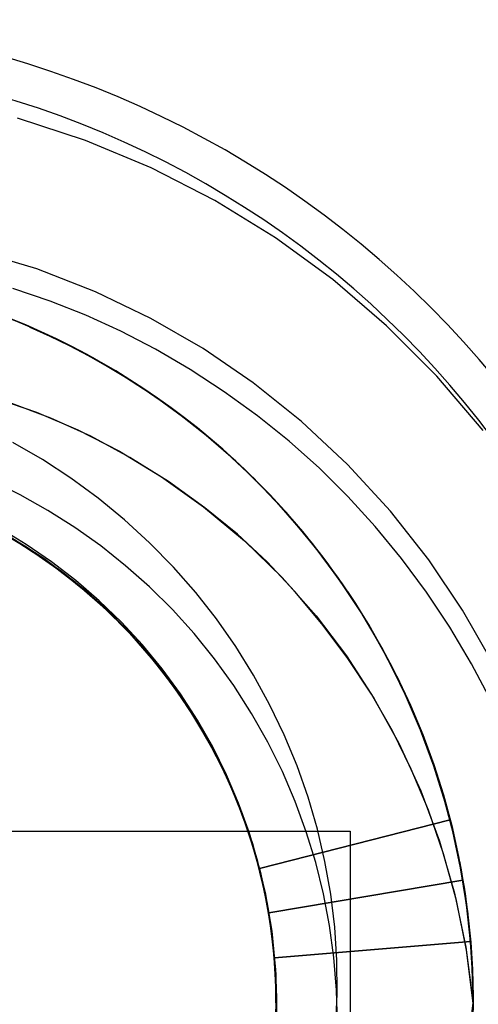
# Model space of a CAD drawing. Header units: millimetres. Extents: x -50 to 1, y 0 to 191.
# Tile 11 of 151: x -43.222 to -42.29, y 36.048 to 38.05. Entities that reach past the tile are written whole.
import ezdxf

# ---------------------------------------------------------------- set-up
doc = ezdxf.new("R2010")
doc.units = ezdxf.units.MM
doc.layers.add('MAIN-1', color=7, linetype='Continuous')
doc.layers.add('MAIN-2', color=7, linetype='Continuous')

msp = doc.modelspace()

# ---------------------------------------------------------------- linework, layer by layer
at = {"layer": 'MAIN-1'}
for p, q in [((-43.25, 36.4), (-42.55, 36.4)), ((-42.55, 36.4), (-42.55, 35.7))]:
    msp.add_line(p, q, dxfattribs=at)
for radius, start, end in [(3.15, 0, 180), (2.91, 270, 90), (3.15, 180, 0)]:
    msp.add_arc((-43.8, 36.05), radius, start, end, dxfattribs=at)
at = {"layer": 'MAIN-2'}
for p, q in [((-43.0885, 37.8046), (-43.2264, 37.85)), ((-42.9545, 37.7485), (-43.0885, 37.8046)), ((-42.8252, 37.6821), (-42.9545, 37.7485)), ((-42.7021, 37.6062), (-42.8252, 37.6821)), ((-42.5858, 37.5213), (-42.7021, 37.6062)), ((-43.1874, 37.5431), (-43.31, 37.5802)), ((-43.0681, 37.4967), (-43.1874, 37.5431)), ((-42.4764, 37.4276), (-42.5858, 37.5213)), ((-43.1603, 37.4776), (-43.2359, 37.5031)), ((-42.9554, 37.4426), (-43.0681, 37.4967)), ((-43.0873, 37.4488), (-43.1603, 37.4776)), ((-43.2095, 37.4286), (-43.2802, 37.4567)), ((-43.1816, 37.4165), (-43.2518, 37.4461)), ((-43.0161, 37.4164), (-43.0873, 37.4488)), ((-43.1405, 37.397), (-43.2095, 37.4286)), ((-43.2013, 37.425), (-43.161, 37.4067)), ((-43.1998, 37.4243), (-43.2013, 37.425)), ((-42.8492, 37.3811), (-42.9554, 37.4426)), ((-42.3741, 37.3252), (-42.4764, 37.4276)), ((-43.1984, 37.4237), (-43.1998, 37.4243)), ((-43.1969, 37.423), (-43.1984, 37.4237)), ((-43.1954, 37.4224), (-43.1969, 37.423)), ((-43.1939, 37.4217), (-43.1954, 37.4224)), ((-43.1924, 37.4211), (-43.1939, 37.4217)), ((-43.1135, 37.3835), (-43.1816, 37.4165)), ((-43.096, 37.3742), (-43.1689, 37.4105)), ((-43.161, 37.4067), (-43.1214, 37.3873)), ((-42.9459, 37.3799), (-43.0161, 37.4164)), ((-43.0735, 37.3622), (-43.1405, 37.397)), ((-43.1214, 37.3873), (-43.0825, 37.3669)), ((-43.0475, 37.3474), (-43.1135, 37.3835)), ((-43.0253, 37.3341), (-43.096, 37.3742)), ((-43.0825, 37.3669), (-43.0443, 37.3454)), ((-42.8757, 37.3388), (-42.9459, 37.3799)), ((-42.7472, 37.3113), (-42.8492, 37.3811)), ((-43.0087, 37.3242), (-43.0735, 37.3622)), ((-42.9836, 37.3082), (-43.0475, 37.3474)), ((-43.0443, 37.3454), (-43.007, 37.323)), ((-42.9569, 37.2902), (-43.0253, 37.3341)), ((-42.8063, 37.2934), (-42.8757, 37.3388)), ((-42.2796, 37.2146), (-42.3741, 37.3252)), ((-43.007, 37.323), (-42.9703, 37.2995)), ((-42.9216, 37.2656), (-42.9836, 37.3082)), ((-42.6489, 37.2326), (-42.7472, 37.3113)), ((-42.9052, 37.2538), (-42.97, 37.2994)), ((-42.8908, 37.2426), (-42.9569, 37.2902)), ((-42.7387, 37.2445), (-42.8063, 37.2934)), ((-43.2766, 37.2823), (-43.1878, 37.2519)), ((-43.1584, 37.2398), (-43.2432, 37.2714)), ((-42.8614, 37.2197), (-42.9216, 37.2656)), ((-43.1878, 37.2519), (-43.1035, 37.2156)), ((-42.8428, 37.2047), (-42.9052, 37.2538)), ((-43.0773, 37.2029), (-43.1584, 37.2398)), ((-42.827, 37.1912), (-42.8908, 37.2426)), ((-42.8903, 37.2425), (-42.8645, 37.2225)), ((-42.6741, 37.1926), (-42.7387, 37.2445)), ((-42.5554, 37.1451), (-42.6489, 37.2326)), ((-43.1035, 37.2156), (-43.0191, 37.1722)), ((-42.8645, 37.2225), (-42.8392, 37.2019)), ((-42.8032, 37.1705), (-42.8614, 37.2197)), ((-42.7827, 37.152), (-42.8428, 37.2047)), ((-43.1757, 37.1557), (-43.2356, 37.1903)), ((-42.9978, 37.1598), (-43.0773, 37.2029)), ((-42.8392, 37.2019), (-42.8144, 37.1807)), ((-42.766, 37.1363), (-42.827, 37.1912)), ((-42.6129, 37.1379), (-42.6741, 37.1926)), ((-43.0191, 37.1722), (-42.9336, 37.1205)), ((-42.8144, 37.1807), (-42.79, 37.159)), ((-42.7474, 37.1183), (-42.8032, 37.1705)), ((-43.118, 37.1179), (-43.1757, 37.1557)), ((-42.9196, 37.1105), (-42.9978, 37.1598)), ((-42.79, 37.159), (-42.7662, 37.1368)), ((-42.7252, 37.096), (-42.7827, 37.152)), ((-42.4685, 37.0502), (-42.5554, 37.1451)), ((-42.7662, 37.1368), (-42.7428, 37.1141)), ((-42.7079, 37.078), (-42.766, 37.1363)), ((-42.5548, 37.0802), (-42.6129, 37.1379)), ((-43.2211, 37.0837), (-43.2793, 37.1123)), ((-43.0623, 37.0769), (-43.118, 37.1179)), ((-42.9336, 37.1205), (-42.8482, 37.0595)), ((-42.8455, 37.0575), (-42.9196, 37.1105)), ((-42.6943, 37.0633), (-42.7474, 37.1183)), ((-42.7284, 37.0991), (-42.7438, 37.1147)), ((-42.7383, 37.1096), (-42.6807, 37.0483)), ((-42.7131, 37.0833), (-42.7284, 37.0991)), ((-42.6706, 37.0367), (-42.7252, 37.096)), ((-43.1645, 37.0521), (-43.2211, 37.0837)), ((-43.0088, 37.0329), (-43.0623, 37.0769)), ((-42.6981, 37.0673), (-42.7131, 37.0833)), ((-42.6531, 37.0166), (-42.7079, 37.078)), ((-42.6833, 37.051), (-42.6981, 37.0673)), ((-42.4993, 37.019), (-42.5548, 37.0802)), ((-43.1098, 37.0174), (-43.1645, 37.0521)), ((-42.8482, 37.0595), (-42.7652, 36.99)), ((-42.779, 37.0034), (-42.8455, 37.0575)), ((-42.6441, 37.0057), (-42.6943, 37.0633)), ((-42.6687, 37.0345), (-42.6833, 37.051)), ((-42.6807, 37.0483), (-42.6265, 36.9839)), ((-42.3904, 36.9513), (-42.4685, 37.0502)), ((-43.2214, 36.985), (-43.2906, 37.0245)), ((-42.9578, 36.9861), (-43.0088, 37.0329)), ((-42.6191, 36.9744), (-42.6706, 37.0367)), ((-42.6543, 37.0177), (-42.6687, 37.0345)), ((-43.2109, 36.9785), (-43.2796, 37.0188)), ((-43.2773, 37.0174), (-43.2086, 36.977)), ((-43.2735, 37.0154), (-43.205, 36.9747)), ((-43.2022, 36.9733), (-43.2706, 37.014)), ((-43.2084, 36.9771), (-43.2644, 37.0108)), ((-43.2074, 36.9765), (-43.2634, 37.0101)), ((-43.2088, 36.9827), (-43.2624, 37.015)), ((-43.1918, 36.9663), (-43.2599, 37.0078)), ((-43.0571, 36.98), (-43.1098, 37.0174)), ((-42.6019, 36.9523), (-42.6531, 37.0166)), ((-42.597, 36.9458), (-42.6441, 37.0057)), ((-42.4459, 36.9542), (-42.4993, 37.019)), ((-43.1836, 36.9608), (-43.251, 37.0032)), ((-43.2488, 37.0018), (-43.1914, 36.9662)), ((-43.2468, 37.0007), (-43.1795, 36.9582)), ((-43.1865, 36.9628), (-43.2414, 36.9973)), ((-43.1732, 36.9539), (-43.2402, 36.9969)), ((-43.238, 36.9954), (-43.1809, 36.9591)), ((-43.2288, 36.99), (-43.1632, 36.9467)), ((-43.2278, 36.9893), (-43.1609, 36.9453)), ((-43.2277, 36.9891), (-43.1613, 36.9451)), ((-43.1552, 36.9407), (-43.2214, 36.985)), ((-42.9095, 36.9367), (-42.9578, 36.9861)), ((-42.7192, 36.9476), (-42.779, 37.0034)), ((-42.7652, 36.99), (-42.6882, 36.9154)), ((-43.1452, 36.9333), (-43.2109, 36.9785)), ((-43.1572, 36.9474), (-43.2088, 36.9827)), ((-43.2086, 36.977), (-43.1429, 36.9318)), ((-43.1542, 36.9401), (-43.2084, 36.9771)), ((-43.1533, 36.9395), (-43.2074, 36.9765)), ((-43.205, 36.9747), (-43.1396, 36.9292)), ((-43.1369, 36.9277), (-43.2022, 36.9733)), ((-43.127, 36.92), (-43.1918, 36.9663)), ((-43.1914, 36.9662), (-43.1362, 36.9271)), ((-43.0066, 36.9396), (-43.0571, 36.98)), ((-42.6265, 36.9839), (-42.5759, 36.9164)), ((-42.571, 36.9095), (-42.6191, 36.9744)), ((-43.1339, 36.9253), (-43.1865, 36.9628)), ((-43.1194, 36.9137), (-43.1836, 36.9608)), ((-43.1809, 36.9591), (-43.1262, 36.9194)), ((-43.1795, 36.9582), (-43.1155, 36.9109)), ((-43.1095, 36.9061), (-43.1732, 36.9539)), ((-43.1632, 36.9467), (-43.101, 36.8989)), ((-43.1613, 36.9451), (-43.0981, 36.8964)), ((-43.1609, 36.9453), (-43.0975, 36.8964)), ((-43.1076, 36.9093), (-43.1572, 36.9474)), ((-42.6627, 36.8874), (-42.7192, 36.9476)), ((-42.5544, 36.8854), (-42.6019, 36.9523)), ((-42.5532, 36.8837), (-42.597, 36.9458)), ((-42.3951, 36.886), (-42.4459, 36.9542)), ((-42.3218, 36.8494), (-42.3904, 36.9513)), ((-43.0923, 36.8918), (-43.1552, 36.9407)), ((-43.1026, 36.9003), (-43.1542, 36.9401)), ((-43.1012, 36.8992), (-43.1533, 36.9395)), ((-43.0829, 36.8836), (-43.1452, 36.9333)), ((-43.1429, 36.9318), (-43.0807, 36.8821)), ((-43.1396, 36.9292), (-43.0776, 36.8791)), ((-43.0752, 36.8774), (-43.1369, 36.9277)), ((-43.1362, 36.9271), (-43.0836, 36.8847)), ((-43.0837, 36.8848), (-43.1339, 36.9253)), ((-42.9581, 36.8964), (-43.0066, 36.9396)), ((-42.8642, 36.8851), (-42.9095, 36.9367)), ((-43.0658, 36.8691), (-43.127, 36.92)), ((-43.1262, 36.9194), (-43.074, 36.8764)), ((-43.0587, 36.862), (-43.1194, 36.9137)), ((-43.1155, 36.9109), (-43.055, 36.8589)), ((-43.0495, 36.8537), (-43.1095, 36.9061)), ((-43.0602, 36.8683), (-43.1076, 36.9093)), ((-42.6882, 36.9154), (-42.6196, 36.8377)), ((-42.5759, 36.9164), (-42.5292, 36.8461)), ((-42.5266, 36.8423), (-42.571, 36.9095)), ((-43.0539, 36.8581), (-43.1026, 36.9003)), ((-43.0512, 36.8557), (-43.1012, 36.8992)), ((-43.101, 36.8989), (-43.0423, 36.8469)), ((-43.0981, 36.8964), (-43.0386, 36.8434)), ((-43.0975, 36.8964), (-43.038, 36.8431)), ((-43.0331, 36.8385), (-43.0923, 36.8918)), ((-43.036, 36.8414), (-43.0837, 36.8848)), ((-43.0836, 36.8847), (-43.0337, 36.839)), ((-42.9117, 36.8504), (-42.9581, 36.8964)), ((-42.822, 36.8313), (-42.8642, 36.8851)), ((-42.6075, 36.8213), (-42.6627, 36.8874)), ((-42.5555, 36.8871), (-42.5476, 36.8751)), ((-42.3475, 36.8145), (-42.3951, 36.886)), ((-43.0243, 36.8296), (-43.0829, 36.8836)), ((-43.0807, 36.8821), (-43.0223, 36.8279)), ((-43.0776, 36.8791), (-43.0192, 36.8247)), ((-43.0173, 36.8226), (-43.0752, 36.8774)), ((-43.074, 36.8764), (-43.0247, 36.8303)), ((-43.0085, 36.8138), (-43.0658, 36.8691)), ((-43.015, 36.8247), (-43.0602, 36.8683)), ((-42.5126, 36.8197), (-42.5532, 36.8837)), ((-42.5476, 36.8751), (-42.5397, 36.863)), ((-43.0018, 36.8062), (-43.0587, 36.862)), ((-43.055, 36.8589), (-42.9985, 36.8028)), ((-43.0081, 36.8135), (-43.0539, 36.8581)), ((-43.0037, 36.8089), (-43.0512, 36.8557)), ((-42.9933, 36.7972), (-43.0495, 36.8537)), ((-43.0423, 36.8469), (-42.9873, 36.7908)), ((-42.8675, 36.8016), (-42.9117, 36.8504)), ((-42.5397, 36.863), (-42.532, 36.8508)), ((-42.532, 36.8508), (-42.5243, 36.8386)), ((-42.5292, 36.8461), (-42.4863, 36.7732)), ((-42.261, 36.7427), (-42.3218, 36.8494)), ((-43.0386, 36.8434), (-42.9831, 36.7863)), ((-43.038, 36.8431), (-42.9827, 36.7857)), ((-42.9909, 36.7951), (-43.036, 36.8414)), ((-43.0337, 36.839), (-42.9867, 36.7904)), ((-42.978, 36.781), (-43.0331, 36.8385)), ((-43.0247, 36.8303), (-42.9783, 36.7811)), ((-42.9698, 36.7715), (-43.0243, 36.8296)), ((-43.0223, 36.8279), (-42.9681, 36.7696)), ((-43.0192, 36.8247), (-42.965, 36.7661)), ((-42.9723, 36.7784), (-43.015, 36.8247)), ((-42.7828, 36.7753), (-42.822, 36.8313)), ((-42.6196, 36.8377), (-42.558, 36.7562)), ((-42.486, 36.773), (-42.5266, 36.8423)), ((-42.5243, 36.8386), (-42.5168, 36.8262)), ((-42.5168, 36.8262), (-42.5094, 36.8138)), ((-42.9635, 36.7638), (-43.0173, 36.8226)), ((-42.9554, 36.7544), (-43.0085, 36.8138)), ((-42.9651, 36.7662), (-43.0081, 36.8135)), ((-42.9589, 36.7589), (-43.0037, 36.8089)), ((-42.9491, 36.7464), (-43.0018, 36.8062)), ((-42.555, 36.751), (-42.6075, 36.8213)), ((-42.4755, 36.7537), (-42.5126, 36.8197)), ((-42.484, 36.7692), (-42.5094, 36.8138)), ((-42.4717, 36.7461), (-42.5093, 36.8138)), ((-42.3033, 36.7402), (-42.3475, 36.8145)), ((-42.9985, 36.8028), (-42.9461, 36.7427)), ((-42.9413, 36.7368), (-42.9933, 36.7972)), ((-42.9483, 36.746), (-42.9909, 36.7951)), ((-42.9873, 36.7908), (-42.9364, 36.7309)), ((-42.9867, 36.7904), (-42.9428, 36.739)), ((-42.9831, 36.7863), (-42.9318, 36.7253)), ((-42.9827, 36.7857), (-42.9318, 36.7247)), ((-42.8258, 36.7501), (-42.8675, 36.8016)), ((-42.9783, 36.7811), (-42.9349, 36.7292)), ((-42.9273, 36.7196), (-42.978, 36.781)), ((-42.9323, 36.7297), (-42.9723, 36.7784)), ((-42.9197, 36.7096), (-42.9698, 36.7715)), ((-42.9681, 36.7696), (-42.9183, 36.7075)), ((-42.9246, 36.7158), (-42.9651, 36.7662)), ((-42.965, 36.7661), (-42.9153, 36.7036)), ((-42.7467, 36.7172), (-42.7828, 36.7753)), ((-42.4863, 36.7732), (-42.4476, 36.698)), ((-42.4492, 36.7019), (-42.486, 36.773)), ((-42.4603, 36.7239), (-42.484, 36.7692)), ((-42.9141, 36.7013), (-42.9635, 36.7638)), ((-42.917, 36.7058), (-42.9589, 36.7589)), ((-42.9067, 36.6913), (-42.9554, 36.7544)), ((-42.9008, 36.6831), (-42.9491, 36.7464)), ((-42.9086, 36.6942), (-42.9483, 36.746)), ((-42.7867, 36.6958), (-42.8258, 36.7501)), ((-42.558, 36.7562), (-42.502, 36.67)), ((-42.5072, 36.6785), (-42.555, 36.751)), ((-42.4416, 36.6858), (-42.4755, 36.7537)), ((-42.4375, 36.6765), (-42.4717, 36.7461)), ((-42.4466, 36.6964), (-42.4705, 36.7441)), ((-42.4607, 36.7252), (-42.4704, 36.7441)), ((-42.9461, 36.7427), (-42.8981, 36.6791)), ((-42.9428, 36.739), (-42.902, 36.685)), ((-42.8937, 36.6728), (-42.9413, 36.7368)), ((-42.9364, 36.7309), (-42.8898, 36.6674)), ((-42.9349, 36.7292), (-42.8949, 36.6747)), ((-42.8951, 36.6787), (-42.9323, 36.7297)), ((-42.9318, 36.7253), (-42.8851, 36.6608)), ((-42.9318, 36.7247), (-42.8854, 36.6604)), ((-42.4513, 36.7062), (-42.4607, 36.7252)), ((-42.263, 36.6636), (-42.3033, 36.7402)), ((-42.8813, 36.6546), (-42.9273, 36.7196)), ((-42.8866, 36.6626), (-42.9246, 36.7158)), ((-42.8744, 36.6442), (-42.9197, 36.7096)), ((-42.9183, 36.7075), (-42.8732, 36.6418)), ((-42.8783, 36.6501), (-42.917, 36.7058)), ((-42.7139, 36.6572), (-42.7467, 36.7172)), ((-42.4381, 36.678), (-42.4603, 36.7239)), ((-42.4552, 36.7148), (-42.4276, 36.656)), ((-42.4422, 36.6871), (-42.4513, 36.7062)), ((-42.9153, 36.7036), (-42.8704, 36.6377)), ((-42.8692, 36.6354), (-42.9141, 36.7013)), ((-42.8717, 36.6397), (-42.9086, 36.6942)), ((-42.8627, 36.6249), (-42.9067, 36.6913)), ((-42.902, 36.685), (-42.8646, 36.6287)), ((-42.7506, 36.6392), (-42.7867, 36.6958)), ((-42.4165, 36.6294), (-42.4492, 36.7019)), ((-42.4476, 36.698), (-42.4131, 36.6208)), ((-42.4245, 36.6479), (-42.4466, 36.6964)), ((-42.4333, 36.668), (-42.4422, 36.6871)), ((-42.4112, 36.6161), (-42.4416, 36.6858)), ((-42.8572, 36.6165), (-42.9008, 36.6831)), ((-42.8981, 36.6791), (-42.8548, 36.6122)), ((-42.8607, 36.6257), (-42.8951, 36.6787)), ((-42.8949, 36.6747), (-42.8582, 36.6179)), ((-42.8509, 36.6056), (-42.8937, 36.6728)), ((-42.8898, 36.6674), (-42.8478, 36.6007)), ((-42.4645, 36.604), (-42.5072, 36.6785)), ((-42.502, 36.67), (-42.4515, 36.5786)), ((-42.4176, 36.6314), (-42.4381, 36.678)), ((-42.407, 36.6052), (-42.4375, 36.6765)), ((-42.4248, 36.6487), (-42.4333, 36.668)), ((-42.8517, 36.6072), (-42.8866, 36.6626)), ((-42.8854, 36.6604), (-42.8437, 36.593)), ((-42.8851, 36.6608), (-42.8434, 36.593)), ((-42.8401, 36.5864), (-42.8813, 36.6546)), ((-42.8433, 36.5923), (-42.8783, 36.6501)), ((-42.8339, 36.5756), (-42.8744, 36.6442)), ((-42.6843, 36.5956), (-42.7139, 36.6572)), ((-42.4276, 36.656), (-42.4026, 36.5961)), ((-42.4165, 36.6294), (-42.4248, 36.6487)), ((-42.4041, 36.5986), (-42.4245, 36.6479)), ((-42.8732, 36.6418), (-42.8329, 36.5731)), ((-42.8379, 36.5828), (-42.8717, 36.6397)), ((-42.8704, 36.6377), (-42.8304, 36.5689)), ((-42.8292, 36.5665), (-42.8692, 36.6354)), ((-42.8646, 36.6287), (-42.8308, 36.5701)), ((-42.8235, 36.5555), (-42.8627, 36.6249)), ((-42.8295, 36.5709), (-42.8607, 36.6257)), ((-42.7175, 36.5807), (-42.7506, 36.6392)), ((-42.3987, 36.5843), (-42.4176, 36.6314)), ((-42.3861, 36.5506), (-42.416, 36.6282)), ((-42.8582, 36.6179), (-42.825, 36.5589)), ((-42.8186, 36.5468), (-42.8572, 36.6165)), ((-42.8548, 36.6122), (-42.8164, 36.5424)), ((-42.8204, 36.5503), (-42.8517, 36.6072)), ((-42.813, 36.5356), (-42.8509, 36.6056)), ((-42.426, 36.5258), (-42.4645, 36.604)), ((-42.3843, 36.545), (-42.4112, 36.6161)), ((-42.3801, 36.5322), (-42.407, 36.6052)), ((-42.8478, 36.6007), (-42.8107, 36.5309)), ((-42.8437, 36.593), (-42.807, 36.5227)), ((-42.8434, 36.593), (-42.8068, 36.5223)), ((-42.8121, 36.5334), (-42.8433, 36.5923)), ((-42.8038, 36.5154), (-42.8401, 36.5864)), ((-42.6582, 36.5328), (-42.6843, 36.5956)), ((-42.3855, 36.5486), (-42.4041, 36.5986)), ((-42.4026, 36.5961), (-42.3802, 36.5353)), ((-42.3814, 36.5366), (-42.3987, 36.5843)), ((-42.8074, 36.5237), (-42.8379, 36.5828)), ((-42.7985, 36.5042), (-42.8339, 36.5756)), ((-42.8329, 36.5731), (-42.7975, 36.5016)), ((-42.8308, 36.5701), (-42.8006, 36.5096)), ((-42.8304, 36.5689), (-42.7955, 36.4973)), ((-42.8016, 36.5146), (-42.8295, 36.5709)), ((-42.7942, 36.495), (-42.8292, 36.5665)), ((-42.6879, 36.5208), (-42.7175, 36.5807)), ((-42.4515, 36.5786), (-42.4068, 36.4817)), ((-42.825, 36.5589), (-42.7955, 36.4981)), ((-42.7894, 36.4835), (-42.8235, 36.5555)), ((-42.7928, 36.4922), (-42.8204, 36.5503)), ((-42.7852, 36.4745), (-42.8186, 36.5468)), ((-42.3606, 36.4715), (-42.3861, 36.5506)), ((-42.3687, 36.4979), (-42.3855, 36.5486)), ((-42.3611, 36.4726), (-42.3843, 36.545)), ((-42.8164, 36.5424), (-42.7833, 36.47)), ((-42.7805, 36.4629), (-42.813, 36.5356)), ((-42.7849, 36.4736), (-42.8121, 36.5334)), ((-42.8107, 36.5309), (-42.7787, 36.4583)), ((-42.6357, 36.4688), (-42.6582, 36.5328)), ((-42.3911, 36.4425), (-42.426, 36.5258)), ((-42.3802, 36.5353), (-42.3607, 36.4736)), ((-42.357, 36.4582), (-42.3801, 36.5322)), ((-42.7804, 36.4626), (-42.8074, 36.5237)), ((-42.807, 36.5227), (-42.7753, 36.4498)), ((-42.8068, 36.5223), (-42.7753, 36.449)), ((-42.7727, 36.442), (-42.8038, 36.5154)), ((-42.7769, 36.4569), (-42.8016, 36.5146)), ((-42.8006, 36.5096), (-42.7743, 36.4474)), ((-42.7683, 36.4304), (-42.7985, 36.5042)), ((-42.6619, 36.46), (-42.6879, 36.5208)), ((-42.7975, 36.5016), (-42.7674, 36.4279)), ((-42.7955, 36.4981), (-42.7698, 36.4356)), ((-42.7955, 36.4973), (-42.7657, 36.4231)), ((-42.7645, 36.4211), (-42.7942, 36.495)), ((-42.7689, 36.4327), (-42.7928, 36.4922)), ((-42.3536, 36.4466), (-42.3687, 36.4979)), ((-42.7605, 36.4092), (-42.7894, 36.4835)), ((-42.7573, 36.3999), (-42.7852, 36.4745)), ((-42.7616, 36.4129), (-42.7849, 36.4736)), ((-42.7833, 36.47), (-42.7557, 36.3953)), ((-42.6168, 36.4038), (-42.6357, 36.4688)), ((-42.4068, 36.4817), (-42.3687, 36.3797)), ((-42.3416, 36.3993), (-42.3611, 36.4726)), ((-42.3607, 36.4736), (-42.3439, 36.4112)), ((-42.3395, 36.3909), (-42.3606, 36.4715)), ((-42.7533, 36.3881), (-42.7805, 36.4629)), ((-42.7572, 36.4), (-42.7804, 36.4626)), ((-42.7787, 36.4583), (-42.752, 36.3831)), ((-42.7556, 36.398), (-42.7769, 36.4569)), ((-42.7753, 36.4498), (-42.749, 36.3746)), ((-42.7753, 36.449), (-42.7492, 36.3737)), ((-42.7743, 36.4474), (-42.7519, 36.3836)), ((-42.6394, 36.3984), (-42.6619, 36.46)), ((-42.3378, 36.3833), (-42.357, 36.4582)), ((-42.7469, 36.3666), (-42.7727, 36.442)), ((-42.7698, 36.4356), (-42.7481, 36.3716)), ((-42.7483, 36.3715), (-42.7689, 36.4327)), ((-42.7435, 36.3547), (-42.7683, 36.4304)), ((-42.7674, 36.4279), (-42.7426, 36.3522)), ((-42.3603, 36.3535), (-42.3911, 36.4425)), ((-42.7657, 36.4231), (-42.7411, 36.3467)), ((-42.7404, 36.3452), (-42.7645, 36.4211)), ((-42.7421, 36.3509), (-42.7616, 36.4129)), ((-42.7371, 36.3331), (-42.7605, 36.4092)), ((-42.7348, 36.3235), (-42.3473, 36.423)), ((-42.3472, 36.423), (-42.7347, 36.3235)), ((-42.6014, 36.338), (-42.6168, 36.4038)), ((-42.3439, 36.4112), (-42.3298, 36.3482)), ((-42.7348, 36.3235), (-42.7573, 36.3999)), ((-42.7379, 36.3363), (-42.7572, 36.4)), ((-42.7557, 36.3953), (-42.7336, 36.3188)), ((-42.7376, 36.3379), (-42.7556, 36.398)), ((-42.7318, 36.3114), (-42.7533, 36.3881)), ((-42.7519, 36.3836), (-42.7335, 36.3185)), ((-42.6203, 36.3358), (-42.6394, 36.3984)), ((-42.55, 36.4), (-42.55, 36.4)), ((-42.55, 36.4), (-42.55, 36.4)), ((-42.3258, 36.3252), (-42.3416, 36.3993)), ((-42.3228, 36.3089), (-42.3395, 36.3909)), ((-42.752, 36.3831), (-42.7305, 36.3055)), ((-42.7492, 36.3737), (-42.7285, 36.2968)), ((-42.749, 36.3746), (-42.7283, 36.2975)), ((-42.7311, 36.3087), (-42.7483, 36.3715)), ((-42.7481, 36.3716), (-42.7304, 36.3063)), ((-42.7265, 36.2896), (-42.7469, 36.3666)), ((-42.3687, 36.3797), (-42.3379, 36.2736)), ((-42.3225, 36.3078), (-42.3378, 36.3833)), ((-42.7241, 36.2774), (-42.7435, 36.3547)), ((-42.7426, 36.3522), (-42.7233, 36.2749)), ((-42.7261, 36.2877), (-42.7421, 36.3509)), ((-42.7411, 36.3467), (-42.7221, 36.2685)), ((-42.7219, 36.2677), (-42.7404, 36.3452)), ((-42.3343, 36.2585), (-42.3603, 36.3535)), ((-42.3298, 36.3482), (-42.3185, 36.2847)), ((-42.7227, 36.2719), (-42.7379, 36.3363)), ((-42.7232, 36.277), (-42.7376, 36.3379)), ((-42.7194, 36.2555), (-42.7371, 36.3331)), ((-42.7348, 36.3235), (-42.7348, 36.3235)), ((-42.7212, 36.2641), (-42.7348, 36.3235)), ((-42.6047, 36.2723), (-42.6203, 36.3358)), ((-42.5897, 36.2714), (-42.6014, 36.338)), ((-42.3282, 36.339), (-42.3248, 36.3212)), ((-42.3137, 36.2506), (-42.3258, 36.3252)), ((-42.7336, 36.3188), (-42.7171, 36.2408)), ((-42.7335, 36.3185), (-42.719, 36.2524)), ((-42.7158, 36.2334), (-42.7318, 36.3114)), ((-42.7175, 36.2447), (-42.7311, 36.3087)), ((-42.7305, 36.3055), (-42.7146, 36.2259)), ((-42.7304, 36.3063), (-42.7167, 36.2401)), ((-42.3248, 36.3212), (-42.3217, 36.3034)), ((-42.3107, 36.2259), (-42.3228, 36.3089)), ((-42.3112, 36.2318), (-42.3225, 36.3078)), ((-42.7285, 36.2968), (-42.7133, 36.2185)), ((-42.7283, 36.2975), (-42.7133, 36.219)), ((-42.7119, 36.2113), (-42.7265, 36.2896)), ((-42.7139, 36.2235), (-42.7261, 36.2877)), ((-42.7158, 36.2334), (-42.3212, 36.3001)), ((-42.3212, 36.3001), (-42.7157, 36.2334)), ((-42.3217, 36.3034), (-42.3187, 36.2855)), ((-42.3187, 36.2855), (-42.316, 36.2676)), ((-42.3185, 36.2847), (-42.3109, 36.2295)), ((-42.7103, 36.1989), (-42.7241, 36.2774)), ((-42.7233, 36.2749), (-42.7098, 36.1964)), ((-42.7121, 36.2152), (-42.7232, 36.277)), ((-42.7115, 36.2071), (-42.7227, 36.2719)), ((-42.7221, 36.2685), (-42.7089, 36.1891)), ((-42.7091, 36.1891), (-42.7219, 36.2677)), ((-42.7109, 36.204), (-42.7212, 36.2641)), ((-42.5924, 36.208), (-42.6047, 36.2723)), ((-42.5816, 36.2044), (-42.5897, 36.2714)), ((-42.3379, 36.2736), (-42.315, 36.1638)), ((-42.316, 36.2676), (-42.3135, 36.2497)), ((-42.7075, 36.1768), (-42.7194, 36.2555)), ((-42.719, 36.2524), (-42.7086, 36.1856)), ((-42.7077, 36.1801), (-42.7175, 36.2447)), ((-42.3139, 36.1574), (-42.3343, 36.2585)), ((-42.3054, 36.1756), (-42.3137, 36.2506)), ((-42.3135, 36.2497), (-42.3112, 36.2318)), ((-42.7171, 36.2408), (-42.7061, 36.1619)), ((-42.7167, 36.2401), (-42.7071, 36.1731)), ((-42.7052, 36.1544), (-42.7158, 36.2334)), ((-42.7157, 36.2334), (-42.7158, 36.2334)), ((-42.7146, 36.2259), (-42.7045, 36.1451)), ((-42.7055, 36.1588), (-42.7139, 36.2235)), ((-42.3109, 36.2295), (-42.3053, 36.174)), ((-42.3031, 36.1423), (-42.3107, 36.2259)), ((-42.7133, 36.219), (-42.704, 36.1396)), ((-42.7133, 36.2185), (-42.7038, 36.1394)), ((-42.7046, 36.1529), (-42.7121, 36.2152)), ((-42.7031, 36.1322), (-42.7119, 36.2113)), ((-42.7041, 36.142), (-42.7115, 36.2071)), ((-42.7039, 36.1437), (-42.7109, 36.204)), ((-42.5835, 36.1428), (-42.5924, 36.208)), ((-42.5772, 36.1371), (-42.5816, 36.2044)), ((-42.7022, 36.1197), (-42.7103, 36.1989)), ((-42.7098, 36.1964), (-42.7021, 36.1172)), ((-42.702, 36.1097), (-42.7091, 36.1891)), ((-42.7089, 36.1891), (-42.7016, 36.1087)), ((-42.7086, 36.1856), (-42.7023, 36.1183)), ((-42.7019, 36.115), (-42.7077, 36.1801)), ((-42.7013, 36.0973), (-42.7075, 36.1768)), ((-42.7071, 36.1731), (-42.7016, 36.1057)), ((-42.7041, 36.142), (-42.3054, 36.1755)), ((-42.3055, 36.1755), (-42.7041, 36.142)), ((-42.315, 36.1638), (-42.3002, 36.05)), ((-42.301, 36.1004), (-42.3054, 36.1756)), ((-42.3053, 36.174), (-42.3018, 36.1184)), ((-42.7061, 36.1619), (-42.7009, 36.0824)), ((-42.701, 36.094), (-42.7055, 36.1588)), ((-42.7004, 36.0749), (-42.7052, 36.1544)), ((-42.7006, 36.0901), (-42.7046, 36.1529)), ((-42.7045, 36.1451), (-42.7003, 36.0639)), ((-42.7003, 36.0831), (-42.7039, 36.1437)), ((-42.3002, 36.05), (-42.3139, 36.1574)), ((-42.7041, 36.142), (-42.7041, 36.142)), ((-42.7002, 36.0625), (-42.7041, 36.142)), ((-42.704, 36.1396), (-42.7005, 36.0598)), ((-42.7038, 36.1394), (-42.7001, 36.0599)), ((-42.7002, 36.0526), (-42.7031, 36.1322)), ((-42.5781, 36.0767), (-42.5835, 36.1428)), ((-42.5765, 36.0699), (-42.5772, 36.1371)), ((-42.3004, 36.0583), (-42.3031, 36.1423)), ((-42.7023, 36.1183), (-42.7001, 36.0507)), ((-42.7001, 36.0401), (-42.7022, 36.1197)), ((-42.7021, 36.1172), (-42.7002, 36.0376)), ((-42.7006, 36.03), (-42.702, 36.1097)), ((-42.7, 36.0496), (-42.7019, 36.115)), ((-42.7016, 36.1087), (-42.7003, 36.0279)), ((-42.7016, 36.1057), (-42.7002, 36.0381)), ((-42.3018, 36.1184), (-42.3003, 36.0627)), ((-42.7009, 36.0176), (-42.7013, 36.0973)), ((-42.7004, 36.0291), (-42.701, 36.094)), ((-42.7001, 36.0271), (-42.7006, 36.0901)), ((-42.3003, 36.025), (-42.301, 36.1004)), ((-42.7003, 36.0639), (-42.7021, 35.9827)), ((-42.7014, 35.9953), (-42.7004, 36.0749)), ((-42.7009, 36.0824), (-42.7013, 36.0027)), ((-42.7001, 36.0225), (-42.7003, 36.0831)), ((-42.5794, 36.0029), (-42.5765, 36.0699)), ((-42.5763, 36.0098), (-42.5781, 36.0767)), ((-42.703, 35.973), (-42.7002, 36.0526)), ((-42.7005, 36.0598), (-42.7026, 35.9801)), ((-42.7001, 36.0599), (-42.7022, 35.9803)), ((-42.7022, 35.9838), (-42.7, 36.0496)), ((-42.7021, 35.9828), (-42.7002, 36.0625)), ((-42.7001, 36.0507), (-42.702, 35.9831)), ((-42.315, 35.9362), (-42.3002, 36.05)), ((-42.3002, 36.05), (-42.3149, 35.9369)), ((-42.3003, 36.0627), (-42.3008, 36.007))]:
    msp.add_line(p, q, dxfattribs=at)
for radius, start, end in [(3.15, 0, 180), (2.8, 270, 90), (2, 270, 90), (1.9208, 0, 180), (1.5, 270, 76.1926), (3.15, 180, 0), (1.9208, 180, 0)]:
    msp.add_arc((-43.8, 36.05), radius, start, end, dxfattribs=at)

doc.saveas('drawing.dxf')
